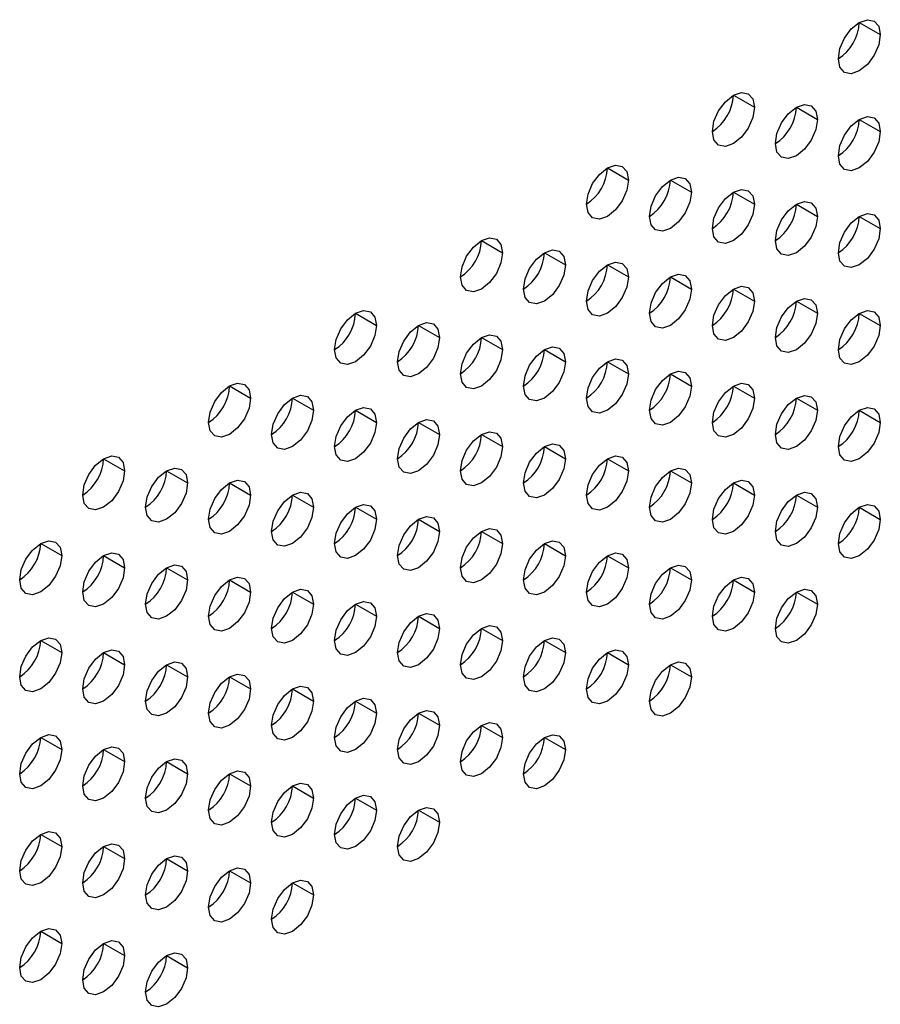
# Model space of a CAD drawing. Header units: millimetres. Extents: x 0 to 1118, y 0 to 864.
# Tile 191 of 256: x 940.27 to 943.9, y 680.67 to 684.82. Entities that reach past the tile are written whole.
import ezdxf

# ---------------------------------------------------------------- set-up
doc = ezdxf.new("R2010")
doc.units = ezdxf.units.MM

msp = doc.modelspace()

# ---------------------------------------------------------------- linework, layer by layer
at = {"color": 7, "linetype": 'Continuous', "lineweight": 25}
for p, q in [((943.8085, 684.808), (943.8969, 684.757)), ((943.2782, 684.5019), (943.3666, 684.4509)), ((943.5434, 684.4508), (943.6318, 684.3998)), ((943.8085, 684.3998), (943.8969, 684.3487)), ((942.7479, 684.1957), (942.8363, 684.1447)), ((943.013, 684.1447), (943.1014, 684.0937)), ((943.2782, 684.0936), (943.3666, 684.0426)), ((943.5434, 684.0426), (943.6318, 683.9915)), ((943.8085, 683.9915), (943.8969, 683.9405)), ((942.2176, 683.8896), (942.3059, 683.8386)), ((942.4827, 683.8385), (942.5711, 683.7875)), ((942.7479, 683.7875), (942.8363, 683.7364)), ((943.013, 683.7364), (943.1014, 683.6854)), ((943.2782, 683.6853), (943.3666, 683.6343)), ((943.5434, 683.6343), (943.6318, 683.5833)), ((941.6872, 683.5834), (941.7756, 683.5324)), ((943.8085, 683.5832), (943.8969, 683.5322)), ((941.9524, 683.5324), (942.0408, 683.4813)), ((942.2176, 683.4813), (942.3059, 683.4303)), ((942.4827, 683.4303), (942.5711, 683.3792)), ((942.7479, 683.3792), (942.8363, 683.3282)), ((943.013, 683.3281), (943.1014, 683.2771)), ((941.1569, 683.2773), (941.2453, 683.2263)), ((943.2782, 683.2771), (943.3666, 683.2261)), ((941.4221, 683.2262), (941.5104, 683.1752)), ((943.5434, 683.226), (943.6318, 683.175)), ((941.6872, 683.1752), (941.7756, 683.1241)), ((943.8085, 683.175), (943.8969, 683.1239)), ((941.9524, 683.1241), (942.0408, 683.0731)), ((942.2176, 683.073), (942.3059, 683.022)), ((942.4827, 683.022), (942.5711, 682.971)), ((940.6266, 682.9711), (940.715, 682.9201)), ((942.7479, 682.9709), (942.8363, 682.9199)), ((940.8917, 682.9201), (940.9801, 682.869)), ((943.013, 682.9199), (943.1014, 682.8688)), ((941.1569, 682.869), (941.2453, 682.818)), ((943.2782, 682.8688), (943.3666, 682.8178)), ((941.4221, 682.8179), (941.5104, 682.7669)), ((943.5434, 682.8177), (943.6318, 682.7667)), ((941.6872, 682.7669), (941.7756, 682.7159)), ((943.8085, 682.7667), (943.8969, 682.7157)), ((941.9524, 682.7158), (942.0408, 682.6648)), ((942.2176, 682.6648), (942.3059, 682.6137)), ((940.3614, 682.6139), (940.4498, 682.5629)), ((942.4827, 682.6137), (942.5711, 682.5627)), ((940.6266, 682.5629), (940.715, 682.5118)), ((942.7479, 682.5627), (942.8363, 682.5116)), ((940.8917, 682.5118), (940.9801, 682.4608)), ((943.013, 682.5116), (943.1014, 682.4606)), ((941.1569, 682.4607), (941.2453, 682.4097)), ((943.2782, 682.4605), (943.3666, 682.4095)), ((941.4221, 682.4097), (941.5104, 682.3587)), ((943.5434, 682.4095), (943.6318, 682.3585)), ((941.6872, 682.3586), (941.7756, 682.3076)), ((941.9524, 682.3076), (942.0408, 682.2565)), ((942.2176, 682.2565), (942.3059, 682.2055)), ((940.3614, 682.2056), (940.4498, 682.1546)), ((942.4827, 682.2054), (942.5711, 682.1544)), ((940.6266, 682.1546), (940.715, 682.1036)), ((942.7479, 682.1544), (942.8363, 682.1034)), ((940.8917, 682.1035), (940.9801, 682.0525)), ((943.013, 682.1033), (943.1014, 682.0523)), ((941.1569, 682.0525), (941.2453, 682.0014)), ((941.4221, 682.0014), (941.5104, 681.9504)), ((941.6872, 681.9503), (941.7756, 681.8993)), ((941.9524, 681.8993), (942.0408, 681.8483)), ((942.2176, 681.8482), (942.3059, 681.7972)), ((940.3614, 681.7974), (940.4498, 681.7463)), ((942.4827, 681.7972), (942.5711, 681.7461)), ((940.6266, 681.7463), (940.715, 681.6953)), ((940.8917, 681.6953), (940.9801, 681.6442)), ((941.1569, 681.6442), (941.2453, 681.5932)), ((941.4221, 681.5931), (941.5104, 681.5421)), ((941.6872, 681.5421), (941.7756, 681.4911)), ((941.9524, 681.491), (942.0408, 681.44)), ((940.3614, 681.3891), (940.4498, 681.3381)), ((940.6266, 681.338), (940.715, 681.287)), ((940.8917, 681.287), (940.9801, 681.236)), ((941.1569, 681.2359), (941.2453, 681.1849)), ((941.4221, 681.1849), (941.5104, 681.1338)), ((940.3614, 680.9808), (940.4498, 680.9298)), ((940.6266, 680.9298), (940.715, 680.8787)), ((940.8917, 680.8787), (940.9801, 680.8277))]:
    msp.add_line(p, q, dxfattribs=at)
at = {"color": 7, "linetype": 'Continuous', "lineweight": 25, "flags": 128}
for points in [[(943.7202, 684.655), (943.7269, 684.6979), (943.746, 684.7421), (943.7747, 684.7808), (943.8085, 684.8081), (943.8424, 684.8198), (943.871, 684.8142), (943.8902, 684.7922), (943.8969, 684.757)], [(943.8969, 684.757), (943.8902, 684.7141), (943.871, 684.6699), (943.8424, 684.6312), (943.8085, 684.6039), (943.7747, 684.5922), (943.746, 684.5977), (943.7269, 684.6198), (943.7202, 684.655)], [(943.1898, 684.3488), (943.1966, 684.3918), (943.2157, 684.4359), (943.2444, 684.4746), (943.2782, 684.5019), (943.312, 684.5137), (943.3407, 684.5081), (943.3599, 684.486), (943.3666, 684.4509)], [(943.3666, 684.4509), (943.3599, 684.4079), (943.3407, 684.3637), (943.312, 684.3251), (943.2782, 684.2978), (943.2444, 684.286), (943.2157, 684.2916), (943.1966, 684.3136), (943.1898, 684.3488)], [(943.455, 684.2978), (943.4617, 684.3407), (943.4809, 684.3849), (943.5096, 684.4235), (943.5434, 684.4508), (943.5772, 684.4626), (943.6059, 684.457), (943.625, 684.435), (943.6318, 684.3998)], [(943.7202, 684.2467), (943.7269, 684.2896), (943.746, 684.3338), (943.7747, 684.3725), (943.8085, 684.3998), (943.8424, 684.4115), (943.871, 684.406), (943.8902, 684.3839), (943.8969, 684.3487)], [(943.6318, 684.3998), (943.625, 684.3569), (943.6059, 684.3127), (943.5772, 684.274), (943.5434, 684.2467), (943.5096, 684.235), (943.4809, 684.2405), (943.4617, 684.2626), (943.455, 684.2978)], [(943.8969, 684.3487), (943.8902, 684.3058), (943.871, 684.2616), (943.8424, 684.2229), (943.8085, 684.1957), (943.7747, 684.1839), (943.746, 684.1895), (943.7269, 684.2115), (943.7202, 684.2467)], [(942.6595, 684.0427), (942.6662, 684.0856), (942.6854, 684.1298), (942.7141, 684.1685), (942.7479, 684.1958), (942.7817, 684.2075), (942.8104, 684.2019), (942.8295, 684.1799), (942.8363, 684.1447)], [(942.9247, 683.9916), (942.9314, 684.0345), (942.9505, 684.0787), (942.9792, 684.1174), (943.013, 684.1447), (943.0469, 684.1564), (943.0755, 684.1509), (943.0947, 684.1288), (943.1014, 684.0937)], [(942.8363, 684.1447), (942.8295, 684.1018), (942.8104, 684.0576), (942.7817, 684.0189), (942.7479, 683.9916), (942.7141, 683.9799), (942.6854, 683.9854), (942.6662, 684.0075), (942.6595, 684.0427)], [(943.1014, 684.0937), (943.0947, 684.0507), (943.0755, 684.0065), (943.0469, 683.9679), (943.013, 683.9406), (942.9792, 683.9288), (942.9505, 683.9344), (942.9314, 683.9564), (942.9247, 683.9916)], [(943.1898, 683.9405), (943.1966, 683.9835), (943.2157, 684.0277), (943.2444, 684.0663), (943.2782, 684.0936), (943.312, 684.1054), (943.3407, 684.0998), (943.3599, 684.0778), (943.3666, 684.0426)], [(943.3666, 684.0426), (943.3599, 683.9996), (943.3407, 683.9555), (943.312, 683.9168), (943.2782, 683.8895), (943.2444, 683.8777), (943.2157, 683.8833), (943.1966, 683.9054), (943.1898, 683.9405)], [(943.455, 683.8895), (943.4617, 683.9324), (943.4809, 683.9766), (943.5096, 684.0153), (943.5434, 684.0426), (943.5772, 684.0543), (943.6059, 684.0488), (943.625, 684.0267), (943.6318, 683.9915)], [(943.6318, 683.9915), (943.625, 683.9486), (943.6059, 683.9044), (943.5772, 683.8657), (943.5434, 683.8384), (943.5096, 683.8267), (943.4809, 683.8323), (943.4617, 683.8543), (943.455, 683.8895)], [(943.7202, 683.8384), (943.7269, 683.8814), (943.746, 683.9255), (943.7747, 683.9642), (943.8085, 683.9915), (943.8424, 684.0033), (943.871, 683.9977), (943.8902, 683.9756), (943.8969, 683.9405)], [(943.8969, 683.9405), (943.8902, 683.8975), (943.871, 683.8534), (943.8424, 683.8147), (943.8085, 683.7874), (943.7747, 683.7756), (943.746, 683.7812), (943.7269, 683.8032), (943.7202, 683.8384)], [(942.1292, 683.7365), (942.1359, 683.7794), (942.1551, 683.8236), (942.1837, 683.8623), (942.2176, 683.8896), (942.2514, 683.9014), (942.2801, 683.8958), (942.2992, 683.8737), (942.3059, 683.8386)], [(942.3059, 683.8386), (942.2992, 683.7956), (942.2801, 683.7514), (942.2514, 683.7128), (942.2176, 683.6855), (942.1837, 683.6737), (942.1551, 683.6793), (942.1359, 683.7013), (942.1292, 683.7365)], [(942.3943, 683.6854), (942.4011, 683.7284), (942.4202, 683.7726), (942.4489, 683.8112), (942.4827, 683.8385), (942.5165, 683.8503), (942.5452, 683.8447), (942.5644, 683.8227), (942.5711, 683.7875)], [(942.5711, 683.7875), (942.5644, 683.7446), (942.5452, 683.7004), (942.5165, 683.6617), (942.4827, 683.6344), (942.4489, 683.6226), (942.4202, 683.6282), (942.4011, 683.6503), (942.3943, 683.6854)], [(942.6595, 683.6344), (942.6662, 683.6773), (942.6854, 683.7215), (942.7141, 683.7602), (942.7479, 683.7875), (942.7817, 683.7992), (942.8104, 683.7937), (942.8295, 683.7716), (942.8363, 683.7364)], [(942.9247, 683.5833), (942.9314, 683.6263), (942.9505, 683.6704), (942.9792, 683.7091), (943.013, 683.7364), (943.0469, 683.7482), (943.0755, 683.7426), (943.0947, 683.7206), (943.1014, 683.6854)], [(942.8363, 683.7364), (942.8295, 683.6935), (942.8104, 683.6493), (942.7817, 683.6106), (942.7479, 683.5833), (942.7141, 683.5716), (942.6854, 683.5772), (942.6662, 683.5992), (942.6595, 683.6344)], [(943.1898, 683.5323), (943.1966, 683.5752), (943.2157, 683.6194), (943.2444, 683.6581), (943.2782, 683.6854), (943.312, 683.6971), (943.3407, 683.6915), (943.3599, 683.6695), (943.3666, 683.6343)], [(943.1014, 683.6854), (943.0947, 683.6424), (943.0755, 683.5983), (943.0469, 683.5596), (943.013, 683.5323), (942.9792, 683.5205), (942.9505, 683.5261), (942.9314, 683.5482), (942.9247, 683.5833)], [(943.3666, 683.6343), (943.3599, 683.5914), (943.3407, 683.5472), (943.312, 683.5085), (943.2782, 683.4812), (943.2444, 683.4695), (943.2157, 683.475), (943.1966, 683.4971), (943.1898, 683.5323)], [(943.455, 683.4812), (943.4617, 683.5242), (943.4809, 683.5683), (943.5096, 683.607), (943.5434, 683.6343), (943.5772, 683.6461), (943.6059, 683.6405), (943.625, 683.6184), (943.6318, 683.5833)], [(941.5988, 683.4304), (941.6056, 683.4733), (941.6247, 683.5175), (941.6534, 683.5561), (941.6872, 683.5834), (941.721, 683.5952), (941.7497, 683.5896), (941.7689, 683.5676), (941.7756, 683.5324)], [(943.6318, 683.5833), (943.625, 683.5403), (943.6059, 683.4961), (943.5772, 683.4575), (943.5434, 683.4302), (943.5096, 683.4184), (943.4809, 683.424), (943.4617, 683.446), (943.455, 683.4812)], [(943.7202, 683.4302), (943.7269, 683.4731), (943.746, 683.5173), (943.7747, 683.556), (943.8085, 683.5832), (943.8424, 683.595), (943.871, 683.5894), (943.8902, 683.5674), (943.8969, 683.5322)], [(941.7756, 683.5324), (941.7689, 683.4895), (941.7497, 683.4453), (941.721, 683.4066), (941.6872, 683.3793), (941.6534, 683.3676), (941.6247, 683.3731), (941.6056, 683.3952), (941.5988, 683.4304)], [(941.864, 683.3793), (941.8707, 683.4222), (941.8899, 683.4664), (941.9186, 683.5051), (941.9524, 683.5324), (941.9862, 683.5441), (942.0149, 683.5386), (942.034, 683.5165), (942.0408, 683.4813)], [(943.8969, 683.5322), (943.8902, 683.4893), (943.871, 683.4451), (943.8424, 683.4064), (943.8085, 683.3791), (943.7747, 683.3674), (943.746, 683.3729), (943.7269, 683.395), (943.7202, 683.4302)], [(942.1292, 683.3282), (942.1359, 683.3712), (942.1551, 683.4154), (942.1837, 683.454), (942.2176, 683.4813), (942.2514, 683.4931), (942.2801, 683.4875), (942.2992, 683.4655), (942.3059, 683.4303)], [(942.0408, 683.4813), (942.034, 683.4384), (942.0149, 683.3942), (941.9862, 683.3555), (941.9524, 683.3283), (941.9186, 683.3165), (941.8899, 683.3221), (941.8707, 683.3441), (941.864, 683.3793)], [(942.3059, 683.4303), (942.2992, 683.3873), (942.2801, 683.3432), (942.2514, 683.3045), (942.2176, 683.2772), (942.1837, 683.2654), (942.1551, 683.271), (942.1359, 683.2931), (942.1292, 683.3282)], [(942.3943, 683.2772), (942.4011, 683.3201), (942.4202, 683.3643), (942.4489, 683.403), (942.4827, 683.4303), (942.5165, 683.442), (942.5452, 683.4365), (942.5644, 683.4144), (942.5711, 683.3792)], [(942.5711, 683.3792), (942.5644, 683.3363), (942.5452, 683.2921), (942.5165, 683.2534), (942.4827, 683.2261), (942.4489, 683.2144), (942.4202, 683.2199), (942.4011, 683.242), (942.3943, 683.2772)], [(942.6595, 683.2261), (942.6662, 683.2691), (942.6854, 683.3132), (942.7141, 683.3519), (942.7479, 683.3792), (942.7817, 683.391), (942.8104, 683.3854), (942.8295, 683.3633), (942.8363, 683.3282)], [(942.8363, 683.3282), (942.8295, 683.2852), (942.8104, 683.2411), (942.7817, 683.2024), (942.7479, 683.1751), (942.7141, 683.1633), (942.6854, 683.1689), (942.6662, 683.1909), (942.6595, 683.2261)], [(942.9247, 683.1751), (942.9314, 683.218), (942.9505, 683.2622), (942.9792, 683.3009), (943.013, 683.3282), (943.0469, 683.3399), (943.0755, 683.3343), (943.0947, 683.3123), (943.1014, 683.2771)], [(941.0685, 683.1242), (941.0752, 683.1671), (941.0944, 683.2113), (941.1231, 683.25), (941.1569, 683.2773), (941.1907, 683.289), (941.2194, 683.2835), (941.2386, 683.2614), (941.2453, 683.2263)], [(943.1898, 683.124), (943.1966, 683.1669), (943.2157, 683.2111), (943.2444, 683.2498), (943.2782, 683.2771), (943.312, 683.2889), (943.3407, 683.2833), (943.3599, 683.2612), (943.3666, 683.2261)], [(943.1014, 683.2771), (943.0947, 683.2342), (943.0755, 683.19), (943.0469, 683.1513), (943.013, 683.124), (942.9792, 683.1123), (942.9505, 683.1178), (942.9314, 683.1399), (942.9247, 683.1751)], [(941.2453, 683.2263), (941.2386, 683.1833), (941.2194, 683.1391), (941.1907, 683.1005), (941.1569, 683.0732), (941.1231, 683.0614), (941.0944, 683.067), (941.0752, 683.089), (941.0685, 683.1242)], [(941.3337, 683.0731), (941.3404, 683.1161), (941.3596, 683.1603), (941.3882, 683.1989), (941.4221, 683.2262), (941.4559, 683.238), (941.4846, 683.2324), (941.5037, 683.2104), (941.5104, 683.1752)], [(943.3666, 683.2261), (943.3599, 683.1831), (943.3407, 683.1389), (943.312, 683.1003), (943.2782, 683.073), (943.2444, 683.0612), (943.2157, 683.0668), (943.1966, 683.0888), (943.1898, 683.124)], [(943.455, 683.0729), (943.4617, 683.1159), (943.4809, 683.1601), (943.5096, 683.1987), (943.5434, 683.226), (943.5772, 683.2378), (943.6059, 683.2322), (943.625, 683.2102), (943.6318, 683.175)], [(941.5104, 683.1752), (941.5037, 683.1322), (941.4846, 683.0881), (941.4559, 683.0494), (941.4221, 683.0221), (941.3882, 683.0103), (941.3596, 683.0159), (941.3404, 683.038), (941.3337, 683.0731)], [(941.5988, 683.0221), (941.6056, 683.065), (941.6247, 683.1092), (941.6534, 683.1479), (941.6872, 683.1752), (941.721, 683.1869), (941.7497, 683.1814), (941.7689, 683.1593), (941.7756, 683.1241)], [(943.6318, 683.175), (943.625, 683.132), (943.6059, 683.0879), (943.5772, 683.0492), (943.5434, 683.0219), (943.5096, 683.0101), (943.4809, 683.0157), (943.4617, 683.0378), (943.455, 683.0729)], [(943.7202, 683.0219), (943.7269, 683.0648), (943.746, 683.109), (943.7747, 683.1477), (943.8085, 683.175), (943.8424, 683.1867), (943.871, 683.1812), (943.8902, 683.1591), (943.8969, 683.1239)], [(941.7756, 683.1241), (941.7689, 683.0812), (941.7497, 683.037), (941.721, 682.9983), (941.6872, 682.971), (941.6534, 682.9593), (941.6247, 682.9649), (941.6056, 682.9869), (941.5988, 683.0221)], [(941.864, 682.971), (941.8707, 683.014), (941.8899, 683.0581), (941.9186, 683.0968), (941.9524, 683.1241), (941.9862, 683.1359), (942.0149, 683.1303), (942.034, 683.1082), (942.0408, 683.0731)], [(943.8969, 683.1239), (943.8902, 683.081), (943.871, 683.0368), (943.8424, 682.9981), (943.8085, 682.9708), (943.7747, 682.9591), (943.746, 682.9647), (943.7269, 682.9867), (943.7202, 683.0219)], [(942.1292, 682.92), (942.1359, 682.9629), (942.1551, 683.0071), (942.1837, 683.0458), (942.2176, 683.0731), (942.2514, 683.0848), (942.2801, 683.0792), (942.2992, 683.0572), (942.3059, 683.022)], [(942.0408, 683.0731), (942.034, 683.0301), (942.0149, 682.986), (941.9862, 682.9473), (941.9524, 682.92), (941.9186, 682.9082), (941.8899, 682.9138), (941.8707, 682.9358), (941.864, 682.971)], [(942.3943, 682.8689), (942.4011, 682.9118), (942.4202, 682.956), (942.4489, 682.9947), (942.4827, 683.022), (942.5165, 683.0338), (942.5452, 683.0282), (942.5644, 683.0061), (942.5711, 682.971)], [(942.3059, 683.022), (942.2992, 682.9791), (942.2801, 682.9349), (942.2514, 682.8962), (942.2176, 682.8689), (942.1837, 682.8572), (942.1551, 682.8627), (942.1359, 682.8848), (942.1292, 682.92)], [(940.5382, 682.818), (940.5449, 682.861), (940.5641, 682.9052), (940.5927, 682.9438), (940.6266, 682.9711), (940.6604, 682.9829), (940.6891, 682.9773), (940.7082, 682.9553), (940.715, 682.9201)], [(942.5711, 682.971), (942.5644, 682.928), (942.5452, 682.8838), (942.5165, 682.8452), (942.4827, 682.8179), (942.4489, 682.8061), (942.4202, 682.8117), (942.4011, 682.8337), (942.3943, 682.8689)], [(942.6595, 682.8178), (942.6662, 682.8608), (942.6854, 682.905), (942.7141, 682.9436), (942.7479, 682.9709), (942.7817, 682.9827), (942.8104, 682.9771), (942.8295, 682.9551), (942.8363, 682.9199)], [(940.715, 682.9201), (940.7082, 682.8772), (940.6891, 682.833), (940.6604, 682.7943), (940.6266, 682.767), (940.5927, 682.7552), (940.5641, 682.7608), (940.5449, 682.7829), (940.5382, 682.818)], [(940.8033, 682.767), (940.8101, 682.8099), (940.8292, 682.8541), (940.8579, 682.8928), (940.8917, 682.9201), (940.9256, 682.9318), (940.9542, 682.9263), (940.9734, 682.9042), (940.9801, 682.869)], [(942.8363, 682.9199), (942.8295, 682.877), (942.8104, 682.8328), (942.7817, 682.7941), (942.7479, 682.7668), (942.7141, 682.755), (942.6854, 682.7606), (942.6662, 682.7827), (942.6595, 682.8178)], [(942.9247, 682.7668), (942.9314, 682.8097), (942.9505, 682.8539), (942.9792, 682.8926), (943.013, 682.9199), (943.0469, 682.9316), (943.0755, 682.9261), (943.0947, 682.904), (943.1014, 682.8688)], [(940.9801, 682.869), (940.9734, 682.8261), (940.9542, 682.7819), (940.9256, 682.7432), (940.8917, 682.7159), (940.8579, 682.7042), (940.8292, 682.7098), (940.8101, 682.7318), (940.8033, 682.767)], [(941.0685, 682.7159), (941.0752, 682.7589), (941.0944, 682.803), (941.1231, 682.8417), (941.1569, 682.869), (941.1907, 682.8808), (941.2194, 682.8752), (941.2386, 682.8532), (941.2453, 682.818)], [(943.1014, 682.8688), (943.0947, 682.8259), (943.0755, 682.7817), (943.0469, 682.743), (943.013, 682.7157), (942.9792, 682.704), (942.9505, 682.7096), (942.9314, 682.7316), (942.9247, 682.7668)], [(943.1898, 682.7157), (943.1966, 682.7587), (943.2157, 682.8028), (943.2444, 682.8415), (943.2782, 682.8688), (943.312, 682.8806), (943.3407, 682.875), (943.3599, 682.853), (943.3666, 682.8178)], [(941.3337, 682.6649), (941.3404, 682.7078), (941.3596, 682.752), (941.3882, 682.7907), (941.4221, 682.818), (941.4559, 682.8297), (941.4846, 682.8241), (941.5037, 682.8021), (941.5104, 682.7669)], [(943.455, 682.6647), (943.4617, 682.7076), (943.4809, 682.7518), (943.5096, 682.7905), (943.5434, 682.8178), (943.5772, 682.8295), (943.6059, 682.8239), (943.625, 682.8019), (943.6318, 682.7667)], [(941.2453, 682.818), (941.2386, 682.775), (941.2194, 682.7309), (941.1907, 682.6922), (941.1569, 682.6649), (941.1231, 682.6531), (941.0944, 682.6587), (941.0752, 682.6808), (941.0685, 682.7159)], [(943.3666, 682.8178), (943.3599, 682.7748), (943.3407, 682.7307), (943.312, 682.692), (943.2782, 682.6647), (943.2444, 682.6529), (943.2157, 682.6585), (943.1966, 682.6806), (943.1898, 682.7157)], [(941.5104, 682.7669), (941.5037, 682.724), (941.4846, 682.6798), (941.4559, 682.6411), (941.4221, 682.6138), (941.3882, 682.6021), (941.3596, 682.6076), (941.3404, 682.6297), (941.3337, 682.6649)], [(941.5988, 682.6138), (941.6056, 682.6568), (941.6247, 682.7009), (941.6534, 682.7396), (941.6872, 682.7669), (941.721, 682.7787), (941.7497, 682.7731), (941.7689, 682.751), (941.7756, 682.7159)], [(943.6318, 682.7667), (943.625, 682.7238), (943.6059, 682.6796), (943.5772, 682.6409), (943.5434, 682.6136), (943.5096, 682.6019), (943.4809, 682.6074), (943.4617, 682.6295), (943.455, 682.6647)], [(943.7202, 682.6136), (943.7269, 682.6566), (943.746, 682.7007), (943.7747, 682.7394), (943.8085, 682.7667), (943.8424, 682.7785), (943.871, 682.7729), (943.8902, 682.7508), (943.8969, 682.7157)], [(941.7756, 682.7159), (941.7689, 682.6729), (941.7497, 682.6287), (941.721, 682.5901), (941.6872, 682.5628), (941.6534, 682.551), (941.6247, 682.5566), (941.6056, 682.5786), (941.5988, 682.6138)], [(941.864, 682.5628), (941.8707, 682.6057), (941.8899, 682.6499), (941.9186, 682.6885), (941.9524, 682.7158), (941.9862, 682.7276), (942.0149, 682.722), (942.034, 682.7), (942.0408, 682.6648)], [(943.8969, 682.7157), (943.8902, 682.6727), (943.871, 682.6285), (943.8424, 682.5899), (943.8085, 682.5626), (943.7747, 682.5508), (943.746, 682.5564), (943.7269, 682.5784), (943.7202, 682.6136)], [(942.0408, 682.6648), (942.034, 682.6219), (942.0149, 682.5777), (941.9862, 682.539), (941.9524, 682.5117), (941.9186, 682.5), (941.8899, 682.5055), (941.8707, 682.5276), (941.864, 682.5628)], [(942.1292, 682.5117), (942.1359, 682.5546), (942.1551, 682.5988), (942.1837, 682.6375), (942.2176, 682.6648), (942.2514, 682.6765), (942.2801, 682.671), (942.2992, 682.6489), (942.3059, 682.6137)], [(940.273, 682.4608), (940.2797, 682.5038), (940.2989, 682.548), (940.3276, 682.5866), (940.3614, 682.6139), (940.3952, 682.6257), (940.4239, 682.6201), (940.4431, 682.5981), (940.4498, 682.5629)], [(942.3943, 682.4606), (942.4011, 682.5036), (942.4202, 682.5478), (942.4489, 682.5864), (942.4827, 682.6137), (942.5165, 682.6255), (942.5452, 682.6199), (942.5644, 682.5979), (942.5711, 682.5627)], [(942.3059, 682.6137), (942.2992, 682.5708), (942.2801, 682.5266), (942.2514, 682.4879), (942.2176, 682.4607), (942.1837, 682.4489), (942.1551, 682.4545), (942.1359, 682.4765), (942.1292, 682.5117)], [(940.4498, 682.5629), (940.4431, 682.5199), (940.4239, 682.4758), (940.3952, 682.4371), (940.3614, 682.4098), (940.3276, 682.398), (940.2989, 682.4036), (940.2797, 682.4257), (940.273, 682.4608)], [(940.5382, 682.4098), (940.5449, 682.4527), (940.5641, 682.4969), (940.5927, 682.5356), (940.6266, 682.5629), (940.6604, 682.5746), (940.6891, 682.5691), (940.7082, 682.547), (940.715, 682.5118)], [(942.5711, 682.5627), (942.5644, 682.5197), (942.5452, 682.4756), (942.5165, 682.4369), (942.4827, 682.4096), (942.4489, 682.3978), (942.4202, 682.4034), (942.4011, 682.4255), (942.3943, 682.4606)], [(942.6595, 682.4096), (942.6662, 682.4525), (942.6854, 682.4967), (942.7141, 682.5354), (942.7479, 682.5627), (942.7817, 682.5744), (942.8104, 682.5689), (942.8295, 682.5468), (942.8363, 682.5116)], [(940.715, 682.5118), (940.7082, 682.4689), (940.6891, 682.4247), (940.6604, 682.386), (940.6266, 682.3587), (940.5927, 682.347), (940.5641, 682.3525), (940.5449, 682.3746), (940.5382, 682.4098)], [(940.8033, 682.3587), (940.8101, 682.4017), (940.8292, 682.4458), (940.8579, 682.4845), (940.8917, 682.5118), (940.9256, 682.5236), (940.9542, 682.518), (940.9734, 682.4959), (940.9801, 682.4608)], [(942.8363, 682.5116), (942.8295, 682.4687), (942.8104, 682.4245), (942.7817, 682.3858), (942.7479, 682.3585), (942.7141, 682.3468), (942.6854, 682.3523), (942.6662, 682.3744), (942.6595, 682.4096)], [(942.9247, 682.3585), (942.9314, 682.4015), (942.9505, 682.4456), (942.9792, 682.4843), (943.013, 682.5116), (943.0469, 682.5234), (943.0755, 682.5178), (943.0947, 682.4957), (943.1014, 682.4606)], [(940.9801, 682.4608), (940.9734, 682.4178), (940.9542, 682.3737), (940.9256, 682.335), (940.8917, 682.3077), (940.8579, 682.2959), (940.8292, 682.3015), (940.8101, 682.3235), (940.8033, 682.3587)], [(941.0685, 682.3077), (941.0752, 682.3506), (941.0944, 682.3948), (941.1231, 682.4335), (941.1569, 682.4608), (941.1907, 682.4725), (941.2194, 682.4669), (941.2386, 682.4449), (941.2453, 682.4097)], [(943.1014, 682.4606), (943.0947, 682.4176), (943.0755, 682.3735), (943.0469, 682.3348), (943.013, 682.3075), (942.9792, 682.2957), (942.9505, 682.3013), (942.9314, 682.3233), (942.9247, 682.3585)], [(943.1898, 682.3075), (943.1966, 682.3504), (943.2157, 682.3946), (943.2444, 682.4333), (943.2782, 682.4606), (943.312, 682.4723), (943.3407, 682.4667), (943.3599, 682.4447), (943.3666, 682.4095)], [(941.3337, 682.2566), (941.3404, 682.2995), (941.3596, 682.3437), (941.3882, 682.3824), (941.4221, 682.4097), (941.4559, 682.4214), (941.4846, 682.4159), (941.5037, 682.3938), (941.5104, 682.3587)], [(943.455, 682.2564), (943.4617, 682.2993), (943.4809, 682.3435), (943.5096, 682.3822), (943.5434, 682.4095), (943.5772, 682.4213), (943.6059, 682.4157), (943.625, 682.3936), (943.6318, 682.3585)], [(941.2453, 682.4097), (941.2386, 682.3668), (941.2194, 682.3226), (941.1907, 682.2839), (941.1569, 682.2566), (941.1231, 682.2449), (941.0944, 682.2504), (941.0752, 682.2725), (941.0685, 682.3077)], [(941.5988, 682.2055), (941.6056, 682.2485), (941.6247, 682.2927), (941.6534, 682.3313), (941.6872, 682.3586), (941.721, 682.3704), (941.7497, 682.3648), (941.7689, 682.3428), (941.7756, 682.3076)], [(943.3666, 682.4095), (943.3599, 682.3666), (943.3407, 682.3224), (943.312, 682.2837), (943.2782, 682.2564), (943.2444, 682.2447), (943.2157, 682.2502), (943.1966, 682.2723), (943.1898, 682.3075)], [(941.5104, 682.3587), (941.5037, 682.3157), (941.4846, 682.2715), (941.4559, 682.2329), (941.4221, 682.2056), (941.3882, 682.1938), (941.3596, 682.1994), (941.3404, 682.2214), (941.3337, 682.2566)], [(943.6318, 682.3585), (943.625, 682.3155), (943.6059, 682.2713), (943.5772, 682.2327), (943.5434, 682.2054), (943.5096, 682.1936), (943.4809, 682.1992), (943.4617, 682.2212), (943.455, 682.2564)], [(941.7756, 682.3076), (941.7689, 682.2646), (941.7497, 682.2205), (941.721, 682.1818), (941.6872, 682.1545), (941.6534, 682.1427), (941.6247, 682.1483), (941.6056, 682.1704), (941.5988, 682.2055)], [(941.864, 682.1545), (941.8707, 682.1974), (941.8899, 682.2416), (941.9186, 682.2803), (941.9524, 682.3076), (941.9862, 682.3193), (942.0149, 682.3138), (942.034, 682.2917), (942.0408, 682.2565)], [(942.0408, 682.2565), (942.034, 682.2136), (942.0149, 682.1694), (941.9862, 682.1307), (941.9524, 682.1034), (941.9186, 682.0917), (941.8899, 682.0973), (941.8707, 682.1193), (941.864, 682.1545)], [(942.1292, 682.1034), (942.1359, 682.1464), (942.1551, 682.1905), (942.1837, 682.2292), (942.2176, 682.2565), (942.2514, 682.2683), (942.2801, 682.2627), (942.2992, 682.2407), (942.3059, 682.2055)], [(940.273, 682.0526), (940.2797, 682.0955), (940.2989, 682.1397), (940.3276, 682.1784), (940.3614, 682.2057), (940.3952, 682.2174), (940.4239, 682.2118), (940.4431, 682.1898), (940.4498, 682.1546)], [(942.3059, 682.2055), (942.2992, 682.1625), (942.2801, 682.1184), (942.2514, 682.0797), (942.2176, 682.0524), (942.1837, 682.0406), (942.1551, 682.0462), (942.1359, 682.0682), (942.1292, 682.1034)], [(942.3943, 682.0524), (942.4011, 682.0953), (942.4202, 682.1395), (942.4489, 682.1782), (942.4827, 682.2055), (942.5165, 682.2172), (942.5452, 682.2116), (942.5644, 682.1896), (942.5711, 682.1544)], [(940.5382, 682.0015), (940.5449, 682.0444), (940.5641, 682.0886), (940.5927, 682.1273), (940.6266, 682.1546), (940.6604, 682.1664), (940.6891, 682.1608), (940.7082, 682.1387), (940.715, 682.1036)], [(942.6595, 682.0013), (942.6662, 682.0442), (942.6854, 682.0884), (942.7141, 682.1271), (942.7479, 682.1544), (942.7817, 682.1662), (942.8104, 682.1606), (942.8295, 682.1385), (942.8363, 682.1034)], [(940.4498, 682.1546), (940.4431, 682.1117), (940.4239, 682.0675), (940.3952, 682.0288), (940.3614, 682.0015), (940.3276, 681.9898), (940.2989, 681.9953), (940.2797, 682.0174), (940.273, 682.0526)], [(942.5711, 682.1544), (942.5644, 682.1115), (942.5452, 682.0673), (942.5165, 682.0286), (942.4827, 682.0013), (942.4489, 681.9896), (942.4202, 681.9951), (942.4011, 682.0172), (942.3943, 682.0524)], [(940.715, 682.1036), (940.7082, 682.0606), (940.6891, 682.0164), (940.6604, 681.9778), (940.6266, 681.9505), (940.5927, 681.9387), (940.5641, 681.9443), (940.5449, 681.9663), (940.5382, 682.0015)], [(940.8033, 681.9504), (940.8101, 681.9934), (940.8292, 682.0376), (940.8579, 682.0762), (940.8917, 682.1035), (940.9256, 682.1153), (940.9542, 682.1097), (940.9734, 682.0877), (940.9801, 682.0525)], [(942.8363, 682.1034), (942.8295, 682.0604), (942.8104, 682.0162), (942.7817, 681.9776), (942.7479, 681.9503), (942.7141, 681.9385), (942.6854, 681.9441), (942.6662, 681.9661), (942.6595, 682.0013)], [(942.9247, 681.9502), (942.9314, 681.9932), (942.9505, 682.0374), (942.9792, 682.076), (943.013, 682.1033), (943.0469, 682.1151), (943.0755, 682.1095), (943.0947, 682.0875), (943.1014, 682.0523)], [(940.9801, 682.0525), (940.9734, 682.0096), (940.9542, 681.9654), (940.9256, 681.9267), (940.8917, 681.8994), (940.8579, 681.8876), (940.8292, 681.8932), (940.8101, 681.9153), (940.8033, 681.9504)], [(941.0685, 681.8994), (941.0752, 681.9423), (941.0944, 681.9865), (941.1231, 682.0252), (941.1569, 682.0525), (941.1907, 682.0642), (941.2194, 682.0587), (941.2386, 682.0366), (941.2453, 682.0014)], [(943.1014, 682.0523), (943.0947, 682.0094), (943.0755, 681.9652), (943.0469, 681.9265), (943.013, 681.8992), (942.9792, 681.8874), (942.9505, 681.893), (942.9314, 681.9151), (942.9247, 681.9502)], [(941.2453, 682.0014), (941.2386, 681.9585), (941.2194, 681.9143), (941.1907, 681.8756), (941.1569, 681.8483), (941.1231, 681.8366), (941.0944, 681.8422), (941.0752, 681.8642), (941.0685, 681.8994)], [(941.3337, 681.8483), (941.3404, 681.8913), (941.3596, 681.9354), (941.3882, 681.9741), (941.4221, 682.0014), (941.4559, 682.0132), (941.4846, 682.0076), (941.5037, 681.9856), (941.5104, 681.9504)], [(941.5988, 681.7973), (941.6056, 681.8402), (941.6247, 681.8844), (941.6534, 681.9231), (941.6872, 681.9504), (941.721, 681.9621), (941.7497, 681.9565), (941.7689, 681.9345), (941.7756, 681.8993)], [(941.5104, 681.9504), (941.5037, 681.9074), (941.4846, 681.8633), (941.4559, 681.8246), (941.4221, 681.7973), (941.3882, 681.7855), (941.3596, 681.7911), (941.3404, 681.8132), (941.3337, 681.8483)], [(941.7756, 681.8993), (941.7689, 681.8564), (941.7497, 681.8122), (941.721, 681.7735), (941.6872, 681.7462), (941.6534, 681.7345), (941.6247, 681.74), (941.6056, 681.7621), (941.5988, 681.7973)], [(941.864, 681.7462), (941.8707, 681.7892), (941.8899, 681.8333), (941.9186, 681.872), (941.9524, 681.8993), (941.9862, 681.9111), (942.0149, 681.9055), (942.034, 681.8834), (942.0408, 681.8483)], [(942.0408, 681.8483), (942.034, 681.8053), (942.0149, 681.7611), (941.9862, 681.7225), (941.9524, 681.6952), (941.9186, 681.6834), (941.8899, 681.689), (941.8707, 681.711), (941.864, 681.7462)], [(942.1292, 681.6952), (942.1359, 681.7381), (942.1551, 681.7823), (942.1837, 681.821), (942.2176, 681.8482), (942.2514, 681.86), (942.2801, 681.8544), (942.2992, 681.8324), (942.3059, 681.7972)], [(940.273, 681.6443), (940.2797, 681.6872), (940.2989, 681.7314), (940.3276, 681.7701), (940.3614, 681.7974), (940.3952, 681.8091), (940.4239, 681.8036), (940.4431, 681.7815), (940.4498, 681.7463)], [(942.3059, 681.7972), (942.2992, 681.7543), (942.2801, 681.7101), (942.2514, 681.6714), (942.2176, 681.6441), (942.1837, 681.6324), (942.1551, 681.6379), (942.1359, 681.66), (942.1292, 681.6952)], [(942.3943, 681.6441), (942.4011, 681.687), (942.4202, 681.7312), (942.4489, 681.7699), (942.4827, 681.7972), (942.5165, 681.8089), (942.5452, 681.8034), (942.5644, 681.7813), (942.5711, 681.7461)], [(940.5382, 681.5932), (940.5449, 681.6362), (940.5641, 681.6804), (940.5927, 681.719), (940.6266, 681.7463), (940.6604, 681.7581), (940.6891, 681.7525), (940.7082, 681.7305), (940.715, 681.6953)], [(940.4498, 681.7463), (940.4431, 681.7034), (940.4239, 681.6592), (940.3952, 681.6205), (940.3614, 681.5933), (940.3276, 681.5815), (940.2989, 681.5871), (940.2797, 681.6091), (940.273, 681.6443)], [(940.8033, 681.5422), (940.8101, 681.5851), (940.8292, 681.6293), (940.8579, 681.668), (940.8917, 681.6953), (940.9256, 681.707), (940.9542, 681.7015), (940.9734, 681.6794), (940.9801, 681.6442)], [(942.5711, 681.7461), (942.5644, 681.7032), (942.5452, 681.659), (942.5165, 681.6203), (942.4827, 681.5931), (942.4489, 681.5813), (942.4202, 681.5869), (942.4011, 681.6089), (942.3943, 681.6441)], [(940.715, 681.6953), (940.7082, 681.6523), (940.6891, 681.6082), (940.6604, 681.5695), (940.6266, 681.5422), (940.5927, 681.5304), (940.5641, 681.536), (940.5449, 681.5581), (940.5382, 681.5932)], [(940.9801, 681.6442), (940.9734, 681.6013), (940.9542, 681.5571), (940.9256, 681.5184), (940.8917, 681.4911), (940.8579, 681.4794), (940.8292, 681.4849), (940.8101, 681.507), (940.8033, 681.5422)], [(941.0685, 681.4911), (941.0752, 681.5341), (941.0944, 681.5782), (941.1231, 681.6169), (941.1569, 681.6442), (941.1907, 681.656), (941.2194, 681.6504), (941.2386, 681.6283), (941.2453, 681.5932)], [(941.2453, 681.5932), (941.2386, 681.5502), (941.2194, 681.5061), (941.1907, 681.4674), (941.1569, 681.4401), (941.1231, 681.4283), (941.0944, 681.4339), (941.0752, 681.4559), (941.0685, 681.4911)], [(941.3337, 681.4401), (941.3404, 681.483), (941.3596, 681.5272), (941.3882, 681.5659), (941.4221, 681.5932), (941.4559, 681.6049), (941.4846, 681.5993), (941.5037, 681.5773), (941.5104, 681.5421)], [(941.5104, 681.5421), (941.5037, 681.4992), (941.4846, 681.455), (941.4559, 681.4163), (941.4221, 681.389), (941.3882, 681.3773), (941.3596, 681.3828), (941.3404, 681.4049), (941.3337, 681.4401)], [(941.5988, 681.389), (941.6056, 681.4319), (941.6247, 681.4761), (941.6534, 681.5148), (941.6872, 681.5421), (941.721, 681.5539), (941.7497, 681.5483), (941.7689, 681.5262), (941.7756, 681.4911)], [(941.864, 681.3379), (941.8707, 681.3809), (941.8899, 681.4251), (941.9186, 681.4637), (941.9524, 681.491), (941.9862, 681.5028), (942.0149, 681.4972), (942.034, 681.4752), (942.0408, 681.44)], [(941.7756, 681.4911), (941.7689, 681.4481), (941.7497, 681.4039), (941.721, 681.3653), (941.6872, 681.338), (941.6534, 681.3262), (941.6247, 681.3318), (941.6056, 681.3538), (941.5988, 681.389)], [(942.0408, 681.44), (942.034, 681.397), (942.0149, 681.3529), (941.9862, 681.3142), (941.9524, 681.2869), (941.9186, 681.2751), (941.8899, 681.2807), (941.8707, 681.3028), (941.864, 681.3379)], [(940.273, 681.236), (940.2797, 681.279), (940.2989, 681.3231), (940.3276, 681.3618), (940.3614, 681.3891), (940.3952, 681.4009), (940.4239, 681.3953), (940.4431, 681.3732), (940.4498, 681.3381)], [(940.4498, 681.3381), (940.4431, 681.2951), (940.4239, 681.251), (940.3952, 681.2123), (940.3614, 681.185), (940.3276, 681.1732), (940.2989, 681.1788), (940.2797, 681.2008), (940.273, 681.236)], [(940.5382, 681.185), (940.5449, 681.2279), (940.5641, 681.2721), (940.5927, 681.3108), (940.6266, 681.3381), (940.6604, 681.3498), (940.6891, 681.3442), (940.7082, 681.3222), (940.715, 681.287)], [(940.8033, 681.1339), (940.8101, 681.1768), (940.8292, 681.221), (940.8579, 681.2597), (940.8917, 681.287), (940.9256, 681.2988), (940.9542, 681.2932), (940.9734, 681.2711), (940.9801, 681.236)], [(940.715, 681.287), (940.7082, 681.2441), (940.6891, 681.1999), (940.6604, 681.1612), (940.6266, 681.1339), (940.5927, 681.1222), (940.5641, 681.1277), (940.5449, 681.1498), (940.5382, 681.185)], [(940.9801, 681.236), (940.9734, 681.193), (940.9542, 681.1488), (940.9256, 681.1102), (940.8917, 681.0829), (940.8579, 681.0711), (940.8292, 681.0767), (940.8101, 681.0987), (940.8033, 681.1339)], [(941.0685, 681.0828), (941.0752, 681.1258), (941.0944, 681.17), (941.1231, 681.2086), (941.1569, 681.2359), (941.1907, 681.2477), (941.2194, 681.2421), (941.2386, 681.2201), (941.2453, 681.1849)], [(941.2453, 681.1849), (941.2386, 681.142), (941.2194, 681.0978), (941.1907, 681.0591), (941.1569, 681.0318), (941.1231, 681.02), (941.0944, 681.0256), (941.0752, 681.0477), (941.0685, 681.0828)], [(941.3337, 681.0318), (941.3404, 681.0747), (941.3596, 681.1189), (941.3882, 681.1576), (941.4221, 681.1849), (941.4559, 681.1966), (941.4846, 681.1911), (941.5037, 681.169), (941.5104, 681.1338)], [(941.5104, 681.1338), (941.5037, 681.0909), (941.4846, 681.0467), (941.4559, 681.008), (941.4221, 680.9807), (941.3882, 680.969), (941.3596, 680.9746), (941.3404, 680.9966), (941.3337, 681.0318)], [(940.273, 680.8278), (940.2797, 680.8707), (940.2989, 680.9149), (940.3276, 680.9535), (940.3614, 680.9808), (940.3952, 680.9926), (940.4239, 680.987), (940.4431, 680.965), (940.4498, 680.9298)], [(940.4498, 680.9298), (940.4431, 680.8869), (940.4239, 680.8427), (940.3952, 680.804), (940.3614, 680.7767), (940.3276, 680.765), (940.2989, 680.7705), (940.2797, 680.7926), (940.273, 680.8278)], [(940.5382, 680.7767), (940.5449, 680.8196), (940.5641, 680.8638), (940.5927, 680.9025), (940.6266, 680.9298), (940.6604, 680.9415), (940.6891, 680.936), (940.7082, 680.9139), (940.715, 680.8787)], [(940.715, 680.8787), (940.7082, 680.8358), (940.6891, 680.7916), (940.6604, 680.7529), (940.6266, 680.7257), (940.5927, 680.7139), (940.5641, 680.7195), (940.5449, 680.7415), (940.5382, 680.7767)], [(940.8033, 680.7256), (940.8101, 680.7686), (940.8292, 680.8128), (940.8579, 680.8514), (940.8917, 680.8787), (940.9256, 680.8905), (940.9542, 680.8849), (940.9734, 680.8629), (940.9801, 680.8277)], [(940.9801, 680.8277), (940.9734, 680.7847), (940.9542, 680.7406), (940.9256, 680.7019), (940.8917, 680.6746), (940.8579, 680.6628), (940.8292, 680.6684), (940.8101, 680.6905), (940.8033, 680.7256)]]:
    msp.add_lwpolyline(points, dxfattribs=at)
at = {"color": 7, "linetype": 'Continuous', "lineweight": 25}
for centre in [(943.6166, 684.8168), (943.0863, 684.5106), (943.3515, 684.4596), (943.6166, 684.4085), (942.556, 684.2045), (942.8211, 684.1534), (943.0863, 684.1023), (943.3515, 684.0513), (943.6166, 684.0002), (942.0257, 683.8983), (942.2908, 683.8473), (942.556, 683.7962), (942.8211, 683.7451), (943.0863, 683.6941), (943.3515, 683.643), (941.4953, 683.5922), (943.6166, 683.592), (941.7605, 683.5411), (942.0257, 683.49), (942.2908, 683.439), (942.556, 683.3879), (942.8211, 683.3369), (940.965, 683.286), (943.0863, 683.2858), (941.2302, 683.2349), (943.3515, 683.2348), (941.4953, 683.1839), (943.6166, 683.1837), (941.7605, 683.1328), (942.0257, 683.0818), (942.2908, 683.0307), (940.4347, 682.9799), (942.556, 682.9797), (940.6998, 682.9288), (942.8211, 682.9286), (940.965, 682.8777), (943.0863, 682.8775), (941.2302, 682.8267), (943.3515, 682.8265), (941.4953, 682.7756), (943.6166, 682.7754), (941.7605, 682.7246), (942.0257, 682.6735), (940.1695, 682.6226), (942.2908, 682.6224), (940.4347, 682.5716), (942.556, 682.5714), (940.6998, 682.5205), (942.8211, 682.5203), (940.965, 682.4695), (943.0863, 682.4693), (941.2302, 682.4184), (943.3515, 682.4182), (941.4953, 682.3674), (941.7605, 682.3163), (942.0257, 682.2652), (940.1695, 682.2144), (942.2908, 682.2142), (940.4347, 682.1633), (942.556, 682.1631), (940.6998, 682.1123), (942.8211, 682.1121), (940.965, 682.0612), (941.2302, 682.0101), (941.4953, 681.9591), (941.7605, 681.908), (942.0257, 681.857), (940.1695, 681.8061), (942.2908, 681.8059), (940.4347, 681.755), (940.6998, 681.704), (940.965, 681.6529), (941.2302, 681.6019), (941.4953, 681.5508), (941.7605, 681.4998), (940.1695, 681.3978), (940.4347, 681.3468), (940.6998, 681.2957), (940.965, 681.2447), (941.2302, 681.1936), (940.1695, 680.9896), (940.4347, 680.9385), (940.6998, 680.8874)]:
    msp.add_arc(centre, 0.1921, 302.6055, 357.3945, dxfattribs=at)

doc.saveas('drawing.dxf')
